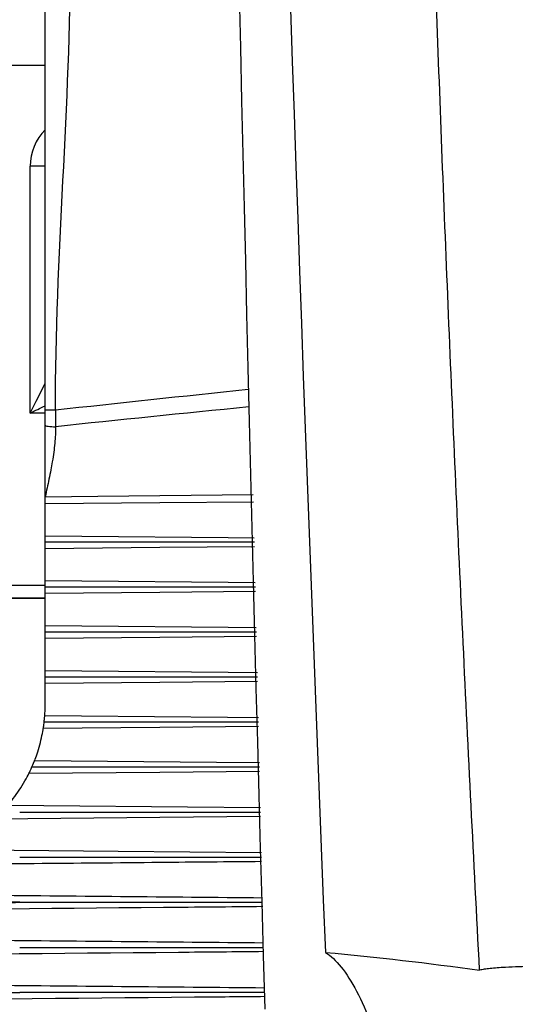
# Model space of a CAD drawing. Header units: millimetres. Extents: x -117 to 444, y -157 to 472.
# Tile 107 of 160: x 290.75 to 295.55, y 121.68 to 131.2. Entities that reach past the tile are written whole.
import ezdxf

# ---------------------------------------------------------------- set-up
doc = ezdxf.new("R2010")
doc.units = ezdxf.units.MM

msp = doc.modelspace()

# ---------------------------------------------------------------- linework, layer by layer
at = {"color": 7, "linetype": 'Continuous', "lineweight": 25}
for p, q in [((291.0016, 130.7584), (287.6038, 130.7587)), ((290.856, 127.3997), (290.856, 129.7866)), ((291.0016, 127.3972), (290.856, 127.3997)), ((291.0016, 126.2136), (291.0016, 126.5214)), ((291.0016, 125.7802), (291.0016, 126.0885)), ((288.1296, 125.738), (291.0016, 125.7368)), ((291.0016, 125.3461), (291.0016, 125.6549)), ((291.0016, 125.6065), (287.7266, 125.6065)), ((291.0016, 125.6111), (288.1274, 125.6123)), ((291.0016, 124.9114), (291.0016, 125.2205)), ((291.0016, 124.5853), (291.0016, 124.7857))]:
    msp.add_line(p, q, dxfattribs=at)
at = {"color": 7, "linetype": 'Continuous', "lineweight": 25, "flags": 128}
for points in [[(291.0016, 126.591), (291.5093, 126.5961), (293.0153, 126.6108)], [(293.0169, 126.5396), (292.1097, 126.5314), (291.0016, 126.5214)], [(291.0016, 126.2136), (291.3555, 126.2103), (292.7711, 126.1971), (293.0247, 126.1948)], [(293.0268, 126.1069), (292.1097, 126.0986), (291.0016, 126.0885)], [(291.0016, 125.7802), (291.3555, 125.7769), (292.7711, 125.7637), (293.0346, 125.7612)], [(293.0366, 125.6734), (292.1097, 125.665), (291.0016, 125.6549)], [(291.0016, 125.3461), (291.3555, 125.3428), (292.7711, 125.3296), (293.0445, 125.327)], [(293.0465, 125.2393), (292.1097, 125.2307), (291.0016, 125.2205)], [(291.0016, 124.9114), (291.3555, 124.9081), (292.7711, 124.8949), (293.0545, 124.8922)], [(293.0565, 124.8046), (292.1097, 124.7959), (291.0016, 124.7857)], [(290.9977, 124.4763), (291.3515, 124.473), (292.7668, 124.4598), (293.0644, 124.457)], [(293.0664, 124.3695), (292.1097, 124.3607), (290.9832, 124.3503)], [(290.8999, 124.0417), (291.252, 124.0385), (292.6605, 124.0254), (293.0743, 124.0215)], [(293.0763, 123.9341), (292.1097, 123.9252), (290.8431, 123.9135)], [(290.6405, 123.6085), (290.9882, 123.6053), (292.3788, 123.5924), (293.0842, 123.5859)], [(293.0862, 123.4986), (292.1097, 123.4896), (290.5106, 123.4747)], [(290.0241, 123.1786), (290.3611, 123.1755), (291.709, 123.163), (293.0942, 123.1502)]]:
    msp.add_lwpolyline(points, dxfattribs=at)
at = {"color": 7, "linetype": 'Continuous', "lineweight": 25}
msp.add_arc((290.8584, 96.4071), 33.3795, 89.75425, 90.00424, dxfattribs=at)
for centre, major_axis, ratio, start_param, end_param in [((291.356, 129.7862), (-0.2145, 0.452), 0.999082, 0.344216, 1.127321), ((290.8516, 127.3982), (0.25, 0.4916), 0.00579, 4.718457, 5.344505), ((1761.9932, 123.4839), (1489.539, 0.1598), 0.017455, 2.975442, 2.983199), ((290.8516, 127.3982), (0.4957, 0.2416), 0.000963, 4.720721, 5.019321), ((1762.0107, 123.4778), (1489.539, 0.1536), 0.016783, 2.975497, 2.983266)]:
    msp.add_ellipse(centre, major_axis=major_axis, ratio=ratio, start_param=start_param, end_param=end_param, dxfattribs=at)
for points in [[(293.1287, 121.638), (292.8169, 132.6551), (292.6261, 143.6787), (292.5558, 154.7089)], [(292.8164, 154.6141), (292.9742, 143.8007), (293.2732, 132.9914), (293.7131, 122.186)], [(291.0016, 127.4264), (291.0016, 128.904), (291.0016, 130.3806), (291.0016, 131.8581)], [(291.0999, 127.4271), (291.0999, 128.9046), (291.2473, 130.3821), (291.2473, 131.8596)], [(291.0999, 127.4271), (291.1004, 127.3737), (291.101, 127.3203), (291.1016, 127.2676)], [(290.9977, 124.4763), (290.9993, 124.4984), (291.0016, 124.5384), (291.0016, 124.5853)], [(290.8738, 123.9786), (290.885, 124.0039), (290.8949, 124.0288), (290.8999, 124.0417)], [(290.8431, 123.9135), (290.8502, 123.9275), (290.8624, 123.9528), (290.8738, 123.9786)], [(293.7131, 122.186), (294.2087, 122.1406), (294.7064, 122.0824), (295.205, 122.0142)]]:
    msp.add_open_spline(points, degree=3, dxfattribs=at)
for points, knots in [([(295.205, 122.0142), (295.1773, 122.5444), (295.1222, 123.5981), (295.0459, 125.1688), (294.9745, 126.7194), (294.9084, 128.25), (294.8472, 129.7605), (294.7909, 131.2509), (294.7393, 132.7212), (294.6922, 134.1714), (294.6492, 135.6015), (294.6238, 136.5483), (294.6112, 137.0183)], [0, 0, 0, 0, 0.106074, 0.210797, 0.314168, 0.416189, 0.516861, 0.616184, 0.714158, 0.810785, 0.906066, 1, 1, 1, 1]), ([(291.0999, 127.4271), (291.0765, 127.4271), (291.0494, 127.427), (291.0112, 127.4268), (291.0016, 127.4266), (291.0016, 127.4264)], [0, 0, 0, 0, 0.5, 0.5, 1, 1, 1, 1]), ([(291.0016, 127.2828), (291.0016, 127.3066), (291.0016, 127.3543), (291.0016, 127.4024), (291.0016, 127.4264)], [0, 0, 0, 0, 0.50002, 1, 1, 1, 1]), ([(291.0016, 127.2828), (291.0016, 127.2792), (291.0114, 127.275), (291.0504, 127.2691), (291.078, 127.2676), (291.1016, 127.2676)], [0, 0, 0, 0, 0.5, 0.5, 1, 1, 1, 1]), ([(291.0016, 126.591), (291.0016, 126.6491), (291.0016, 126.7374), (291.0016, 126.8535), (291.0016, 126.9719), (291.0016, 127.1147), (291.0016, 127.2288), (291.0016, 127.2828)], [0, 0, 0, 0, 0.2520952, 0.3835656, 0.5032375, 0.7650399, 1, 1, 1, 1]), ([(291.1016, 127.2676), (291.1012, 127.2418), (291.1004, 127.1886), (291.0942, 127.1064), (291.0844, 127.0195), (291.0714, 126.9334), (291.0558, 126.8465), (291.0332, 126.7335), (291.0141, 126.6475), (291.0016, 126.591)], [0, 0, 0, 0, 0.113178, 0.233481, 0.361128, 0.496306, 0.614673, 0.747491, 1, 1, 1, 1]), ([(291.0016, 126.5214), (291.0016, 126.5263), (291.0016, 126.5326), (291.0016, 126.5395), (291.0016, 126.5464), (291.0016, 126.5543), (291.0016, 126.5624), (291.0016, 126.5705), (291.0016, 126.5791), (291.0016, 126.5875), (291.0016, 126.5887), (291.0016, 126.5899), (291.0016, 126.591)], [0, 0, 0, 0, 0.0000503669, 0.0000503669, 0.0000503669, 0.0001007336, 0.0001007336, 0.0001007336, 0.0001511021, 0.0001511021, 0.0001511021, 0.000158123, 0.000158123, 0.000158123, 0.000158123]), ([(291.0016, 126.1552), (291.0016, 126.1627), (291.0016, 126.1701), (291.0016, 126.1769), (291.0016, 126.1845), (291.0016, 126.1916), (291.0016, 126.1975), (291.0016, 126.2035), (291.0016, 126.2085), (291.0016, 126.2122), (291.0016, 126.2127), (291.0016, 126.2132), (291.0016, 126.2136)], [0.0000049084, 0.0000049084, 0.0000049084, 0.0000049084, 0.0000503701, 0.0000503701, 0.0000503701, 0.0001007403, 0.0001007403, 0.0001007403, 0.0001511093, 0.0001511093, 0.0001511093, 0.0001581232, 0.0001581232, 0.0001581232, 0.0001581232]), ([(291.0016, 126.1552), (291.0516, 126.1552), (291.3016, 126.1552), (291.9763, 126.1551), (292.601, 126.1549), (293.0257, 126.1547)], [0, 0, 0, 0, 0.074109, 0.370543, 1, 1, 1, 1]), ([(291.0016, 126.0885), (291.0016, 126.0934), (291.0016, 126.0995), (291.0016, 126.1063), (291.0016, 126.1132), (291.0016, 126.121), (291.0016, 126.1291), (291.0016, 126.1371), (291.0016, 126.1457), (291.0016, 126.1541), (291.0016, 126.1545), (291.0016, 126.1548), (291.0016, 126.1552)], [0, 0, 0, 0, 0.0000503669, 0.0000503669, 0.0000503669, 0.0001007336, 0.0001007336, 0.0001007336, 0.0001511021, 0.0001511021, 0.0001511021, 0.0001532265, 0.0001532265, 0.0001532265, 0.0001532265]), ([(291.0016, 125.721), (291.0016, 125.7285), (291.0016, 125.7359), (291.0016, 125.7428), (291.0016, 125.7505), (291.0016, 125.7576), (291.0016, 125.7637), (291.0016, 125.7697), (291.0016, 125.7749), (291.0016, 125.7787), (291.0016, 125.7792), (291.0016, 125.7797), (291.0016, 125.7802)], [0.0000049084, 0.0000049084, 0.0000049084, 0.0000049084, 0.0000503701, 0.0000503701, 0.0000503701, 0.0001007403, 0.0001007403, 0.0001007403, 0.0001511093, 0.0001511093, 0.0001511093, 0.0001581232, 0.0001581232, 0.0001581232, 0.0001581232]), ([(291.0016, 125.721), (291.0516, 125.721), (291.3016, 125.721), (291.9796, 125.7209), (292.6076, 125.7207), (293.0356, 125.7206)], [0, 0, 0, 0, 0.073748, 0.36874, 1, 1, 1, 1]), ([(291.0016, 125.6549), (291.0016, 125.6596), (291.0016, 125.6656), (291.0016, 125.6724), (291.0016, 125.6792), (291.0016, 125.6869), (291.0016, 125.6949), (291.0016, 125.7029), (291.0016, 125.7115), (291.0016, 125.7199), (291.0016, 125.7202), (291.0016, 125.7206), (291.0016, 125.721)], [0, 0, 0, 0, 0.0000503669, 0.0000503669, 0.0000503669, 0.0001007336, 0.0001007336, 0.0001007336, 0.0001511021, 0.0001511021, 0.0001511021, 0.0001532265, 0.0001532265, 0.0001532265, 0.0001532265]), ([(291.0016, 125.2861), (291.0016, 125.2936), (291.0016, 125.3011), (291.0016, 125.3081), (291.0016, 125.3158), (291.0016, 125.323), (291.0016, 125.3291), (291.0016, 125.3353), (291.0016, 125.3406), (291.0016, 125.3445), (291.0016, 125.345), (291.0016, 125.3456), (291.0016, 125.3461)], [0.0000049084, 0.0000049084, 0.0000049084, 0.0000049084, 0.0000503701, 0.0000503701, 0.0000503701, 0.0001007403, 0.0001007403, 0.0001007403, 0.0001511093, 0.0001511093, 0.0001511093, 0.0001581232, 0.0001581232, 0.0001581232, 0.0001581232]), ([(291.0016, 125.2861), (291.0516, 125.2861), (291.3016, 125.2861), (291.6928, 125.286), (292.084, 125.286), (292.4752, 125.2859), (292.7653, 125.2859), (293.0054, 125.2858), (293.0455, 125.2858)], [0, 0, 0, 0, 0.07339, 0.366952, 0.574199, 0.647589, 0.94115, 1, 1, 1, 1]), ([(291.0016, 125.2205), (291.0016, 125.2252), (291.0016, 125.2311), (291.0016, 125.2377), (291.0016, 125.2444), (291.0016, 125.2521), (291.0016, 125.2601), (291.0016, 125.2681), (291.0016, 125.2766), (291.0016, 125.285), (291.0016, 125.2854), (291.0016, 125.2857), (291.0016, 125.2861)], [0, 0, 0, 0, 0.0000503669, 0.0000503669, 0.0000503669, 0.0001007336, 0.0001007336, 0.0001007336, 0.0001511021, 0.0001511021, 0.0001511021, 0.0001532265, 0.0001532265, 0.0001532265, 0.0001532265]), ([(291.0016, 124.8506), (291.0016, 124.8582), (291.0016, 124.8657), (291.0016, 124.8727), (291.0016, 124.8805), (291.0016, 124.8878), (291.0016, 124.894), (291.0016, 124.9003), (291.0016, 124.9057), (291.0016, 124.9097), (291.0016, 124.9103), (291.0016, 124.9108), (291.0016, 124.9114)], [0.0000049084, 0.0000049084, 0.0000049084, 0.0000049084, 0.0000503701, 0.0000503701, 0.0000503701, 0.0001007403, 0.0001007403, 0.0001007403, 0.0001511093, 0.0001511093, 0.0001511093, 0.0001581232, 0.0001581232, 0.0001581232, 0.0001581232]), ([(291.0016, 124.8506), (291.0516, 124.8506), (291.3016, 124.8506), (291.9862, 124.8506), (292.6208, 124.8505), (293.0554, 124.8504)], [0, 0, 0, 0, 0.073035, 0.365177, 1, 1, 1, 1]), ([(291.0016, 124.7857), (291.0016, 124.7902), (291.0016, 124.796), (291.0016, 124.8026), (291.0016, 124.8092), (291.0016, 124.8168), (291.0016, 124.8247), (291.0016, 124.8326), (291.0016, 124.8412), (291.0016, 124.8496), (291.0016, 124.8499), (291.0016, 124.8503), (291.0016, 124.8506)], [0, 0, 0, 0, 0.0000503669, 0.0000503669, 0.0000503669, 0.0001007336, 0.0001007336, 0.0001007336, 0.0001511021, 0.0001511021, 0.0001511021, 0.0001532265, 0.0001532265, 0.0001532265, 0.0001532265]), ([(290.9832, 124.3503), (290.9839, 124.3547), (290.9848, 124.3604), (290.9857, 124.3669), (290.9867, 124.3735), (290.9878, 124.381), (290.9888, 124.3889), (290.9898, 124.3969), (290.9909, 124.4054), (290.9919, 124.4139), (290.9919, 124.4142), (290.9919, 124.4145), (290.992, 124.4148)], [0, 0, 0, 0, 0.0000508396, 0.0000508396, 0.0000508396, 0.000101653, 0.000101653, 0.000101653, 0.000152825, 0.000152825, 0.000152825, 0.0001545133, 0.0001545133, 0.0001545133, 0.0001545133]), ([(290.992, 124.4148), (290.9928, 124.4224), (290.9936, 124.4299), (290.9943, 124.437), (290.9951, 124.4449), (290.9958, 124.4523), (290.9963, 124.4586), (290.9968, 124.465), (290.9973, 124.4705), (290.9976, 124.4746), (290.9976, 124.4752), (290.9976, 124.4757), (290.9977, 124.4763)], [0.0000047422, 0.0000047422, 0.0000047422, 0.0000047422, 0.0000506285, 0.0000506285, 0.0000506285, 0.0001012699, 0.0001012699, 0.0001012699, 0.0001517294, 0.0001517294, 0.0001517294, 0.0001585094, 0.0001585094, 0.0001585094, 0.0001585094]), ([(290.992, 124.4148), (291.042, 124.4148), (291.292, 124.4148), (291.6847, 124.4148), (292.0775, 124.4147), (292.4702, 124.4147), (292.7686, 124.4147), (293.017, 124.4146), (293.0653, 124.4146)], [0, 0, 0, 0, 0.072346, 0.36173, 0.568286, 0.640632, 0.930016, 1, 1, 1, 1]), ([(290.8999, 124.0417), (290.9114, 124.0717), (290.9323, 124.13), (290.9575, 124.2229), (290.9649, 124.2542), (290.9763, 124.3094), (290.9805, 124.3336), (290.9832, 124.3503)], [0, 0, 0, 0, 0.5, 0.5, 0.75, 0.75, 1, 1, 1, 1]), ([(290.8738, 123.9786), (290.9238, 123.9786), (291.1738, 123.9786), (291.9076, 123.9786), (292.5915, 123.9786), (293.0753, 123.9785)], [0, 0, 0, 0, 0.068136, 0.340682, 1, 1, 1, 1]), ([(290.6405, 123.6085), (290.6541, 123.6245), (290.6726, 123.647), (290.7113, 123.6977), (290.7318, 123.7262), (290.7706, 123.7846), (290.789, 123.8148), (290.821, 123.8708), (290.8343, 123.8961), (290.8431, 123.9135)], [0, 0, 0, 0, 0.25, 0.25, 0.5, 0.5, 0.75, 0.75, 1, 1, 1, 1]), ([(290.7546, 123.5423), (290.7575, 123.5423), (290.8104, 123.5423), (291.0632, 123.5423), (291.8372, 123.5423), (292.5612, 123.5423), (293.0852, 123.5423)], [0, 0, 0, 0, 0.00371, 0.06807, 0.32551, 1, 1, 1, 1]), ([(290.7546, 123.106), (290.7575, 123.106), (290.8025, 123.106), (291.016, 123.106), (291.7933, 123.106), (292.5285, 123.106), (293.0952, 123.1061)], [0, 0, 0, 0, 0.003694, 0.057684, 0.273646, 1, 1, 1, 1]), ([(293.0962, 123.0631), (292.7673, 123.06), (291.629, 123.0495), (290.4906, 123.0389), (289.6811, 123.0313)], [0, 0, 0, 0, 0.288868, 1, 1, 1, 1]), ([(285.2279, 122.7879), (286.1191, 122.7795), (287.6656, 122.7649), (289.3759, 122.749), (291.1101, 122.7329), (292.189, 122.723), (293.1041, 122.7146)], [0, 0, 0, 0, 0.339457, 0.589044, 0.651441, 1, 1, 1, 1]), ([(290.7546, 122.6698), (290.7049, 122.6703), (290.6553, 122.6708), (290.6056, 122.6713), (289.1426, 122.686), (287.6796, 122.7011), (286.2166, 122.717), (285.8879, 122.7205), (285.5592, 122.7241), (285.2305, 122.7277)], [0.00518864, 0.00518864, 0.00518864, 0.00518864, 0.0054866, 0.0054866, 0.0054866, 0.01426515, 0.01426515, 0.01426515, 0.01623745, 0.01623745, 0.01623745, 0.01623745]), ([(285.2323, 122.6119), (285.3341, 122.613), (285.436, 122.6141), (285.5378, 122.6153), (286.0784, 122.6212), (286.619, 122.627), (287.1596, 122.6328), (287.9907, 122.6416), (288.8217, 122.6502), (289.6528, 122.6586), (289.8125, 122.6603), (289.9723, 122.6619), (290.132, 122.6635), (290.3395, 122.6656), (290.5471, 122.6677), (290.7546, 122.6698)], [0.0002001, 0.0002001, 0.0002001, 0.0002001, 0.00081099, 0.00081099, 0.00081099, 0.00405495, 0.00405495, 0.00405495, 0.00904143, 0.00904143, 0.00904143, 0.00999998, 0.00999998, 0.00999998, 0.01124524, 0.01124524, 0.01124524, 0.01124524]), ([(293.1061, 122.6277), (292.786, 122.6247), (290.162, 122.6004), (287.538, 122.5755), (285.2341, 122.5537)], [0, 0, 0, 0, 0.121975, 1, 1, 1, 1]), ([(290.7546, 122.6698), (290.7575, 122.6698), (290.8095, 122.6698), (291.0583, 122.6698), (291.8389, 122.6698), (292.5704, 122.6699), (293.1051, 122.67)], [0, 0, 0, 0, 0.003678, 0.066441, 0.317489, 1, 1, 1, 1]), ([(285.235, 122.3523), (286.1239, 122.3439), (287.668, 122.3295), (289.3759, 122.3136), (291.1134, 122.2976), (292.1956, 122.2876), (293.114, 122.2792)], [0, 0, 0, 0, 0.33843, 0.587929, 0.650304, 1, 1, 1, 1]), ([(290.7546, 122.2338), (290.7575, 122.2338), (290.8096, 122.2338), (291.0586, 122.2338), (291.8426, 122.2339), (292.5773, 122.234), (293.1151, 122.2341)], [0, 0, 0, 0, 0.003663, 0.066228, 0.316489, 1, 1, 1, 1]), ([(293.116, 122.1926), (292.8415, 122.19), (290.2181, 122.1657), (287.5947, 122.1408), (285.2457, 122.1184)], [0, 0, 0, 0, 0.10463, 1, 1, 1, 1]), ([(293.7131, 122.186), (293.8159, 122.1211), (293.9166, 121.9958), (294.1133, 121.6236), (294.2037, 121.387), (294.3667, 120.8098), (294.4346, 120.4855), (294.5137, 119.9464), (294.5353, 119.7632), (294.5695, 119.39), (294.5821, 119.1988), (294.597, 118.8149), (294.5994, 118.6257), (294.5955, 118.3458), (294.593, 118.2532), (294.5854, 118.0693), (294.5803, 117.9779), (294.5615, 117.7115), (294.5443, 117.5423), (294.5009, 117.2202), (294.4744, 117.0664), (294.4145, 116.7866), (294.381, 116.6592), (294.307, 116.429), (294.2665, 116.3267), (294.1819, 116.1542), (294.1373, 116.0828), (294.044, 115.97), (293.9954, 115.929), (293.9459, 115.9044)], [0, 0, 0, 0, 0.125, 0.125, 0.25, 0.25, 0.375, 0.375, 0.4375, 0.4375, 0.5, 0.5, 0.5625, 0.5625, 0.59375, 0.59375, 0.625, 0.625, 0.6875, 0.6875, 0.75, 0.75, 0.8125, 0.8125, 0.875, 0.875, 0.9375, 0.9375, 1, 1, 1, 1]), ([(296.2701, 122.0345), (296.2562, 122.0359), (296.2266, 122.0388), (296.1781, 122.042), (296.1232, 122.0448), (296.0617, 122.047), (295.9738, 122.0493), (295.8596, 122.0506), (295.7221, 122.0498), (295.586, 122.0468), (295.4704, 122.0417), (295.3783, 122.0358), (295.3099, 122.0297), (295.2523, 122.023), (295.2199, 122.017), (295.205, 122.0142)], [0, 0, 0, 0, 0.038791, 0.082964, 0.132793, 0.188472, 0.250137, 0.371713, 0.499978, 0.628278, 0.749648, 0.825957, 0.89287, 0.950715, 1, 1, 1, 1]), ([(285.2472, 121.917), (286.132, 121.9087), (287.672, 121.8943), (289.3759, 121.8786), (291.1167, 121.8626), (292.2022, 121.8526), (293.124, 121.8442)], [0, 0, 0, 0, 0.336983, 0.586552, 0.648945, 1, 1, 1, 1]), ([(285.2576, 121.7407), (285.3595, 121.7419), (285.4613, 121.743), (285.5632, 121.7441), (286.1044, 121.75), (286.6456, 121.7558), (287.1868, 121.7616), (288.0684, 121.7709), (288.95, 121.78), (289.8315, 121.7889), (289.9923, 121.7906), (290.1531, 121.7922), (290.3139, 121.7938), (290.4608, 121.7953), (290.6077, 121.7968), (290.7546, 121.7983)], [0.0002006, 0.0002006, 0.0002006, 0.0002006, 0.00081186, 0.00081186, 0.00081186, 0.0040593, 0.0040593, 0.0040593, 0.00934895, 0.00934895, 0.00934895, 0.01031368, 0.01031368, 0.01031368, 0.01119521, 0.01119521, 0.01119521, 0.01119521]), ([(293.1259, 121.7578), (292.8997, 121.7557), (290.2785, 121.7314), (287.6573, 121.7064), (285.2624, 121.6836)], [0, 0, 0, 0, 0.086314, 1, 1, 1, 1]), ([(293.125, 121.7986), (292.5842, 121.7985), (291.8462, 121.7983), (291.059, 121.7983), (290.8096, 121.7983), (290.7575, 121.7983), (290.7546, 121.7983)], [0, 0, 0, 0, 0.684477, 0.933977, 0.996353, 1, 1, 1, 1])]:
    msp.add_open_spline(points, degree=3, knots=knots, dxfattribs=at)

doc.saveas('drawing.dxf')
